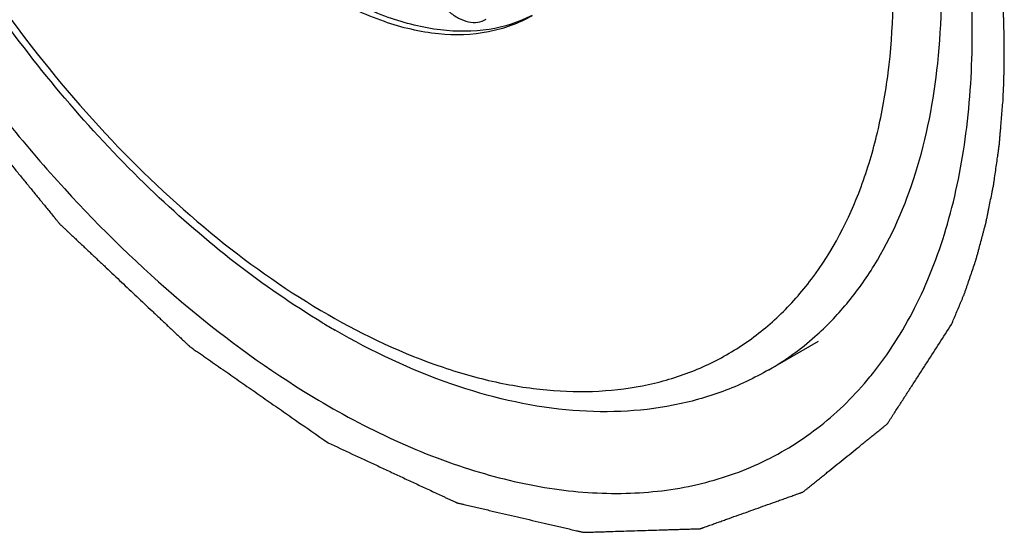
# Model space of a CAD drawing. Header units: inches. Extents: x 0 to 34, y 0 to 22.
# Tile 58 of 126: x 21.672 to 21.7855, y 10.5234 to 10.5825. Entities that reach past the tile are written whole.
import ezdxf

# ---------------------------------------------------------------- set-up
doc = ezdxf.new("R2010")
doc.units = ezdxf.units.IN
doc.header["$LTSCALE"] = 1.87
doc.header["$MEASUREMENT"] = 0
doc.layers.get('0').update_dxf_attribs({"linetype": 'CONTINUOUS'})
doc.layers.add('02___PRT_ALL_AXES', color=7, linetype='CONTINUOUS')
doc.layers.add('COSMETIC', color=7, linetype='CONTINUOUS')

msp = doc.modelspace()

# ---------------------------------------------------------------- linework, layer by layer
at = {"color": 7, "linetype": 'CONTINUOUS'}
for centre, radius, start, end in [((21.7543647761, 10.6262981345), 0.0919381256, 238.9816782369, 239.9957149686), ((21.7422279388, 10.5700969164), 0.0323136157, 300.0152062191, 311.6427433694)]:
    msp.add_arc(centre, radius, start, end, dxfattribs=at)
for points, knots in [([(21.706987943, 10.5475069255), (21.699983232, 10.5517183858), (21.6864631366, 10.5624123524), (21.669243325, 10.5824267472), (21.6551990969, 10.6057645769), (21.646915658, 10.6268254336), (21.6428956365, 10.6437617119), (21.6413089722, 10.6558987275), (21.6411451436, 10.66744013), (21.6424322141, 10.6781738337), (21.6451872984, 10.6878984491), (21.6494205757, 10.6964095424), (21.6551037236, 10.7034682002), (21.6598241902, 10.7070564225), (21.6623245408, 10.7085000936)], [0, 0, 0, 0, 0.1288745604, 0.2692510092, 0.4143588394, 0.5564089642, 0.6240653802, 0.6884358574, 0.7490226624, 0.8056053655, 0.8583060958, 0.9076335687, 0.9544751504, 1, 1, 1, 1]), ([(21.7075744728, 10.6989191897), (21.7035315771, 10.701253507), (21.6954902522, 10.705079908), (21.6831382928, 10.7080676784), (21.6732747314, 10.7078075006), (21.66623047, 10.7058579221), (21.6614379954, 10.7036156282), (21.6570992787, 10.7005874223), (21.6518878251, 10.6954631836), (21.6467294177, 10.6870531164), (21.6431389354, 10.674858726), (21.6420200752, 10.6608265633), (21.6433748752, 10.645451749), (21.6471352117, 10.62928114), (21.6531591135, 10.612907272), (21.6612212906, 10.5969384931), (21.6710199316, 10.5819727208), (21.6821895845, 10.5685689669), (21.6943088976, 10.5572309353), (21.7031160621, 10.5510571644), (21.7075744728, 10.548482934)], [0, 0, 0, 0, 0.0603481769, 0.1143459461, 0.1629169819, 0.1858888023, 0.2084349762, 0.2309807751, 0.2539513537, 0.3025184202, 0.3565156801, 0.4168770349, 0.483444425, 0.5552710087, 0.6308760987, 0.7084491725, 0.7860225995, 0.8616282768, 0.9334494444, 1, 1, 1, 1]), ([(21.7075744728, 10.548482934), (21.7117899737, 10.5460489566), (21.718269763, 10.5429902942), (21.7271585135, 10.5405163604), (21.7334447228, 10.5395871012), (21.739471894, 10.5395472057), (21.745175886, 10.5404043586), (21.7504903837, 10.5421559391), (21.7553496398, 10.5447853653), (21.7596929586, 10.5482617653), (21.7648382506, 10.5540858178), (21.7686247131, 10.5614004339), (21.7710585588, 10.5696031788), (21.7727214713, 10.5790549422), (21.7728533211, 10.5864934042), (21.7725519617, 10.5915408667)], [0, 0, 0, 0, 0.1428005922, 0.208343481, 0.2701533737, 0.3286600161, 0.3845234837, 0.4386199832, 0.4919901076, 0.5457472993, 0.6009656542, 0.7190083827, 0.7833782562, 0.8516627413, 1, 1, 1, 1]), ([(21.763699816, 10.5459488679), (21.7650103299, 10.5471113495), (21.7674933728, 10.5496926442), (21.7718232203, 10.5557791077), (21.7758560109, 10.565066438), (21.7782981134, 10.5778793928), (21.7783970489, 10.5870109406), (21.7781126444, 10.5917741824)], [0, 0, 0, 0, 0.1059612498, 0.2156419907, 0.4504627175, 0.7113726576, 1, 1, 1, 1]), ([(21.7183187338, 10.589001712), (21.7185859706, 10.5879055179), (21.7193892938, 10.5858682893), (21.7210129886, 10.583755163), (21.7225582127, 10.5826542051), (21.7236991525, 10.5822085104), (21.7248212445, 10.5821465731), (21.7255044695, 10.5823824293), (21.7258012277, 10.5825537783)], [0, 0, 0, 0, 0.3038603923, 0.5821337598, 0.7033943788, 0.8110013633, 0.9077147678, 1, 1, 1, 1]), ([(21.731092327, 10.5829772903), (21.729547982, 10.5821875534), (21.7260450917, 10.5810887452), (21.7203115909, 10.581095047), (21.7142241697, 10.5826405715), (21.7102624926, 10.5845400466), (21.7082704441, 10.5856902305)], [0, 0, 0, 0, 0.2177712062, 0.4517444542, 0.7112058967, 1, 1, 1, 1]), ([(21.7310992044, 10.5829576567), (21.7295472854, 10.5820617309), (21.7259813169, 10.580766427), (21.7200590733, 10.5806184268), (21.7137460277, 10.5821407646), (21.7096397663, 10.5840959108), (21.7075744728, 10.5852883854)], [0, 0, 0, 0, 0.2177669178, 0.4509475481, 0.7101850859, 1, 1, 1, 1]), ([(21.7583921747, 10.5421167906), (21.7566996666, 10.5411395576), (21.7531176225, 10.5394591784), (21.7473458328, 10.5378528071), (21.7412444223, 10.5371570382), (21.7325942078, 10.5374365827), (21.7212497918, 10.5401341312), (21.712672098, 10.5442082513), (21.7083897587, 10.5466808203)], [0, 0, 0, 0, 0.111628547, 0.2247237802, 0.3407660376, 0.4610014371, 0.717560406, 1, 1, 1, 1])]:
    msp.add_open_spline(points, degree=3, knots=knots, dxfattribs=at)
at = {"layer": '02___PRT_ALL_AXES', "color": 7, "linetype": 'CONTINUOUS'}
msp.add_line((21.7583921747, 10.5421167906), (21.7641152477, 10.5454212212), dxfattribs=at)
msp.add_arc((21.7391275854, 10.5666454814), 0.0399774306, 320.633594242, 321.9380570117, dxfattribs=at)
for points, knots in [([(21.7818206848, 10.5808322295), (21.7818206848, 10.5866987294), (21.7807417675, 10.5989130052), (21.7764614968, 10.6173395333), (21.7695928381, 10.6360052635), (21.7604039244, 10.6542038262), (21.7492356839, 10.6712611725), (21.7365052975, 10.6865390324), (21.7226905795, 10.6994625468), (21.7126501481, 10.7064988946), (21.7075672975, 10.7094331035)], [0, 0, 0, 0, 0.1141005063, 0.2373491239, 0.3669734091, 0.5000005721, 0.633028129, 0.7626784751, 0.8858512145, 1, 1, 1, 1]), ([(21.6333282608, 10.6665698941), (21.6333282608, 10.6608508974), (21.6343537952, 10.6489513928), (21.6384331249, 10.6309845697), (21.6449901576, 10.6127567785), (21.6537808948, 10.5949267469), (21.6644921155, 10.5781224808), (21.6767436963, 10.5629445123), (21.69009804, 10.5499397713), (21.6998239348, 10.5427246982), (21.7047660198, 10.5396558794)], [0, 0, 0, 0, 0.1136435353, 0.2362519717, 0.3651943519, 0.4976755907, 0.6304820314, 0.7603904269, 0.8844015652, 1, 1, 1, 1]), ([(21.7706036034, 10.5419988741), (21.7724796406, 10.5443945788), (21.7758176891, 10.5498242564), (21.779307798, 10.5591121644), (21.7813888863, 10.5696082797), (21.7818206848, 10.5770022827), (21.7818206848, 10.5808322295)], [0, 0, 0, 0, 0.2220459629, 0.4612097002, 0.7205169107, 1, 1, 1, 1]), ([(21.7047660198, 10.5396558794), (21.7107514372, 10.5359391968), (21.720037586, 10.5313645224), (21.7328550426, 10.5282423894), (21.7417434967, 10.5275872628), (21.750094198, 10.5285755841), (21.757753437, 10.5312076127), (21.764545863, 10.5354551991), (21.7683372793, 10.5392203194), (21.770034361, 10.5412887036)], [0, 0, 0, 0, 0.2953455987, 0.4278994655, 0.551149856, 0.6669396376, 0.7780261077, 0.8878435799, 1, 1, 1, 1])]:
    msp.add_open_spline(points, degree=3, knots=knots, dxfattribs=at)
at = {"layer": 'COSMETIC', "color": 7, "linetype": 'CONTINUOUS'}
for points, knots in [([(21.7010518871, 10.7171560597), (21.6998420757, 10.7175931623), (21.6980273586, 10.7182488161), (21.6956077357, 10.7191230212), (21.6937930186, 10.7197786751), (21.6919783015, 10.7204343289), (21.6904660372, 10.7209807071), (21.6892562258, 10.7214178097), (21.6885000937, 10.7216909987), (21.6878951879, 10.7219095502), (21.6874415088, 10.722073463), (21.6869878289, 10.7222373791), (21.6866097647, 10.7223739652), (21.686307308, 10.7224832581), (21.6860804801, 10.7225651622), (21.6858914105, 10.7226336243), (21.6857402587, 10.7226879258), (21.6856550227, 10.7227194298), (21.6855985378, 10.7227389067), (21.6855696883, 10.7227513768), (21.6855431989, 10.7227532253), (21.6855075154, 10.7227573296), (21.6854630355, 10.7227618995), (21.6853561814, 10.7227733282), (21.6851247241, 10.7227978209), (21.6847685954, 10.722835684), (21.6843412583, 10.7228810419), (21.6837714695, 10.7229415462), (21.6830592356, 10.7230171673), (21.6822045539, 10.7231079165), (21.6813498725, 10.7231986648), (21.6804951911, 10.7232894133), (21.6793556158, 10.7234104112), (21.6779311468, 10.7235616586), (21.6765066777, 10.723712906), (21.6753671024, 10.7238339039), (21.674512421, 10.7239246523), (21.6738001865, 10.724000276), (21.6732303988, 10.724060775), (21.6728030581, 10.7241061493), (21.6723757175, 10.724151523), (21.6720195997, 10.7241893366), (21.671734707, 10.7242195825), (21.6715210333, 10.7242422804), (21.671342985, 10.7242611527), (21.6712005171, 10.724276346), (21.6711115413, 10.7242856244), (21.6710491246, 10.724292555), (21.6710136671, 10.7242958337), (21.6709774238, 10.724301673), (21.6709377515, 10.7242906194), (21.670872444, 10.7242789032), (21.6707914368, 10.724262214), (21.6706614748, 10.7242366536), (21.6704991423, 10.7242043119), (21.6702393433, 10.7241527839), (21.6699146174, 10.7240882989), (21.6693950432, 10.7239851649), (21.6687455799, 10.723856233), (21.667966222, 10.7237015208), (21.6671868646, 10.723546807), (21.6661477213, 10.7233405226), (21.6648487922, 10.7230826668), (21.6632900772, 10.7227732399), (21.661991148, 10.7225153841), (21.6609520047, 10.7223090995), (21.6603025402, 10.7221801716), (21.6597829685, 10.7220770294), (21.6593932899, 10.7219996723), (21.6590036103, 10.7219223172), (21.6586788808, 10.7218578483), (21.6584190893, 10.7218062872), (21.6582242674, 10.7217675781), (21.6580293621, 10.7217290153), (21.6578672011, 10.7216964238), (21.6577613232, 10.7216760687), (21.6577129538, 10.7216658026), (21.6576794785, 10.7216611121), (21.6576466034, 10.7216395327), (21.6576059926, 10.7216156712), (21.6575522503, 10.7215831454), (21.6574849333, 10.7215427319), (21.6574042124, 10.7214941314), (21.6572965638, 10.7214293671), (21.6571081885, 10.7213160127), (21.6568390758, 10.7211540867), (21.6564084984, 10.7208950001), (21.6558702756, 10.7205711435), (21.6552244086, 10.7201825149), (21.6545785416, 10.7197938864), (21.6539326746, 10.719405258), (21.6530715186, 10.7188870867), (21.6519950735, 10.7182393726), (21.6509186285, 10.7175916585), (21.6500574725, 10.7170734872), (21.6494116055, 10.7166848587), (21.6487657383, 10.7162962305), (21.6482275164, 10.7159723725), (21.6477969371, 10.7157132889), (21.6474740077, 10.7155189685), (21.6472048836, 10.7153570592), (21.6470165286, 10.7152436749), (21.6469088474, 10.7151789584), (21.6468282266, 10.7151302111), (21.6467605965, 10.7150902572), (21.6467074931, 10.7150567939), (21.6466649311, 10.7150357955), (21.6466328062, 10.7149991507), (21.6465914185, 10.7149481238), (21.6465183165, 10.7148598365), (21.6464142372, 10.7147331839), (21.6462891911, 10.714581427), (21.6461641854, 10.7144296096), (21.645997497, 10.7142272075), (21.6457057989, 10.713872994), (21.6452890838, 10.7133669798), (21.6447890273, 10.7127597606), (21.6442889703, 10.712152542), (21.6436222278, 10.711342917), (21.6427887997, 10.7103308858), (21.6417886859, 10.7091164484), (21.6409552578, 10.7081044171), (21.6402885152, 10.7072947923), (21.6397884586, 10.7066875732), (21.6393717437, 10.7061815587), (21.6390383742, 10.7057767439), (21.6387883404, 10.7054731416), (21.6385800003, 10.7052201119), (21.6384132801, 10.7050177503), (21.6383091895, 10.7048911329), (21.6382256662, 10.7047901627), (21.6381740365, 10.7047263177), (21.6381367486, 10.7046831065), (21.6381172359, 10.7046560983), (21.6381044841, 10.7046203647), (21.6380862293, 10.7045786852), (21.6380583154, 10.7045103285), (21.6380229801, 10.7044254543), (21.6379666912, 10.704289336), (21.637896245, 10.7041192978), (21.637811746, 10.703915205), (21.637699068, 10.7036430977), (21.6375018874, 10.7031669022), (21.6372201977, 10.702486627), (21.6368821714, 10.701670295), (21.6365441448, 10.7008539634), (21.6362061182, 10.7000376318), (21.6357554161, 10.6989491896), (21.6351920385, 10.6975886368), (21.6346286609, 10.6962280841), (21.6341779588, 10.6951396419), (21.6338399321, 10.6943233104), (21.6335019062, 10.6935069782), (21.6332202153, 10.6928267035), (21.6329948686, 10.692282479), (21.6328258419, 10.6918743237), (21.6326568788, 10.6914661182), (21.6325299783, 10.6911601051), (21.6324456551, 10.690955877), (21.632410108, 10.6908711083), (21.6323826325, 10.690802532), (21.6323516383, 10.6907367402), (21.632338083, 10.6906345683), (21.6323185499, 10.6905145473), (21.6322936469, 10.6903536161), (21.6322621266, 10.690152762), (21.6322244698, 10.6899116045), (21.6321742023, 10.6895901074), (21.6320862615, 10.689027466), (21.6319606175, 10.6882237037), (21.631759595, 10.6869376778), (21.6315083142, 10.6853301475), (21.6312067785, 10.6834011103), (21.6309052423, 10.6814720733), (21.6306037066, 10.6795430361), (21.6303524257, 10.6779355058), (21.6301765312, 10.6768102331), (21.6300760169, 10.6761672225), (21.6300006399, 10.675684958), (21.6299377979, 10.6752830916), (21.6298875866, 10.6749615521), (21.6298497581, 10.6747205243), (21.6298187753, 10.6745192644), (21.6297960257, 10.6743791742), (21.6297861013, 10.6743080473), (21.6297780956, 10.6742691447), (21.6297820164, 10.6742213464), (21.6297828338, 10.6741646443), (21.6297864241, 10.6740722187), (21.6297901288, 10.6739572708), (21.6297949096, 10.6738190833), (21.6298011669, 10.6736349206), (21.6298090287, 10.6734046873), (21.6298215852, 10.6730363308), (21.6298372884, 10.6725758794), (21.629856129, 10.6720233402), (21.629881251, 10.6712866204), (21.629912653, 10.670365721), (21.6299503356, 10.6692606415), (21.6299880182, 10.6681555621), (21.6300382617, 10.6666821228), (21.630101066, 10.6648403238), (21.6301638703, 10.6629985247), (21.6302141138, 10.6615250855), (21.6302517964, 10.660420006), (21.6302894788, 10.6593149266), (21.6303208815, 10.6583940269), (21.6303460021, 10.6576573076), (21.6303648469, 10.6571047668), (21.6303805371, 10.6566443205), (21.6303931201, 10.6562759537), (21.630402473, 10.6559997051), (21.6304105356, 10.6557694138), (21.6304156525, 10.6556083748), (21.6304193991, 10.6555160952), (21.630420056, 10.6554247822), (21.6304430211, 10.6553037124), (21.6304803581, 10.6551098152), (21.630526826, 10.6548675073), (21.6305826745, 10.6545767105), (21.6306571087, 10.6541889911), (21.630750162, 10.6537043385), (21.6308618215, 10.6531227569), (21.6310107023, 10.6523473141), (21.631271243, 10.6509902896), (21.6316434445, 10.649051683), (21.632090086, 10.6467253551), (21.6325367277, 10.6443990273), (21.632983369, 10.6420726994), (21.6333555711, 10.6401340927), (21.6336533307, 10.6385832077), (21.6338394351, 10.6376139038), (21.6339696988, 10.6369353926), (21.6340441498, 10.6365476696), (21.6340999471, 10.6362568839), (21.6341465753, 10.6360145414), (21.6341835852, 10.6358207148), (21.6342121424, 10.6356752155), (21.6342333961, 10.6355543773), (21.6342692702, 10.6354546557), (21.6343182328, 10.6353058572), (21.6344271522, 10.6349830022), (21.6345928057, 10.6344866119), (21.6347924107, 10.6338908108), (21.6349917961, 10.6332950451), (21.63525772, 10.6325006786), (21.6355900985, 10.6315077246), (21.6359889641, 10.6303161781), (21.6363878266, 10.629124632), (21.6369196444, 10.6275359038), (21.6375844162, 10.6255499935), (21.6382491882, 10.6235640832), (21.6387810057, 10.621975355), (21.6391798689, 10.6207838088), (21.6395787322, 10.6195922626), (21.6399775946, 10.6184007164), (21.6403099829, 10.6174077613), (21.640542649, 10.6167126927), (21.6406756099, 10.6163155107), (21.6407753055, 10.6160176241), (21.6408750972, 10.6157197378), (21.6409496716, 10.6154963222), (21.6409998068, 10.6153473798), (21.6410241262, 10.6152729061), (21.6410513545, 10.6151984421), (21.6411014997, 10.6150992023), (21.6411594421, 10.6149751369), (21.6412547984, 10.6147766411), (21.6413730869, 10.6145285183), (21.6415628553, 10.6141315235), (21.641799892, 10.6136352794), (21.6420844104, 10.6130397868), (21.6424637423, 10.6122457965), (21.6429379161, 10.6112533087), (21.6435069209, 10.6100623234), (21.6442655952, 10.6084743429), (21.6452139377, 10.6064893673), (21.6463519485, 10.6041073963), (21.6474899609, 10.6017254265), (21.6484382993, 10.5997404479), (21.649196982, 10.5981524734), (21.6496711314, 10.5971599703), (21.6500505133, 10.5963660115), (21.6502874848, 10.5958696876), (21.6504773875, 10.5954728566), (21.6505953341, 10.5952243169), (21.6506913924, 10.5950266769), (21.6507475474, 10.5949004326), (21.6508077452, 10.5948101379), (21.6508652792, 10.5947179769), (21.6509672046, 10.5945575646), (21.6511121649, 10.5943279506), (21.6513444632, 10.5939608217), (21.6516347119, 10.5935018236), (21.6519830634, 10.5929510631), (21.6524475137, 10.5922167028), (21.6530280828, 10.5912987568), (21.653724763, 10.5901972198), (21.654421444, 10.5890956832), (21.6553503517, 10.5876269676), (21.6565114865, 10.5857910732), (21.6579048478, 10.5835879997), (21.6590659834, 10.5817521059), (21.6599948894, 10.580283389), (21.6606915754, 10.5791818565), (21.6612721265, 10.5782638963), (21.6617366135, 10.5775295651), (21.6620268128, 10.5770705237), (21.6622592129, 10.576703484), (21.6624039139, 10.5764736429), (21.6625209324, 10.5762907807), (21.6626333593, 10.5761042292), (21.6628067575, 10.5758974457), (21.663010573, 10.5756458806), (21.6632838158, 10.575311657), (21.6636248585, 10.5748934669), (21.6640343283, 10.5743918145), (21.6645802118, 10.5737228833), (21.6652625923, 10.5728867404), (21.6660814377, 10.5718833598), (21.6671732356, 10.5705455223), (21.6685379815, 10.5688732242), (21.6701756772, 10.566866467), (21.6715404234, 10.5651941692), (21.6726322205, 10.563856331), (21.6734510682, 10.5628529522), (21.6742699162, 10.5618495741), (21.6749522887, 10.5610134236), (21.6754981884, 10.5603445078), (21.675839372, 10.5599264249), (21.6761123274, 10.5595919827), (21.6762829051, 10.5593829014), (21.6764194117, 10.5592157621), (21.676504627, 10.559111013), (21.6765730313, 10.5590278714), (21.6766236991, 10.5589637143), (21.6766798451, 10.5589150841), (21.6767527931, 10.5588448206), (21.6768446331, 10.5587588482), (21.6769912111, 10.5586202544), (21.6771745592, 10.5584473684), (21.6773945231, 10.5582397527), (21.6776878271, 10.557962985), (21.6780544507, 10.5576170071), (21.678641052, 10.5570634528), (21.6793743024, 10.5563715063), (21.6802542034, 10.5555411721), (21.6811341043, 10.5547108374), (21.6823073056, 10.5536037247), (21.6837738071, 10.5522198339), (21.6855336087, 10.5505591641), (21.6870001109, 10.5491752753), (21.6881733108, 10.5480681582), (21.6890532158, 10.547237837), (21.6897864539, 10.5465458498), (21.6903730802, 10.5459923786), (21.6908129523, 10.5455769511), (21.6911798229, 10.5452317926), (21.6914360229, 10.5449881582), (21.6915649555, 10.5448691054), (21.691637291, 10.5447966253), (21.6917164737, 10.5447468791), (21.6918131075, 10.5446769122), (21.6919690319, 10.5445693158), (21.6921634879, 10.5444333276), (21.6923970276, 10.5442707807), (21.6927083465, 10.5440538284), (21.6930975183, 10.5437827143), (21.6937201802, 10.5433488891), (21.6944985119, 10.5428066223), (21.6954325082, 10.5421558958), (21.6966778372, 10.5412882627), (21.6982344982, 10.5402037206), (21.7001024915, 10.5389022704), (21.7019704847, 10.53760082), (21.7044611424, 10.535865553), (21.7063291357, 10.5345641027), (21.7075744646, 10.5336964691)], [0, 0, 0, 0, 0.015625, 0.0234375, 0.03125, 0.0390625, 0.046875, 0.05078125, 0.0546875, 0.056640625, 0.05859375, 0.060546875, 0.0625, 0.0634765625, 0.064453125, 0.0654296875, 0.0659179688, 0.06640625, 0.0665283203, 0.0666503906, 0.0667724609, 0.0668945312, 0.0671386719, 0.0673828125, 0.068359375, 0.0703125, 0.072265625, 0.07421875, 0.078125, 0.08203125, 0.0859375, 0.08984375, 0.09375, 0.1015625, 0.109375, 0.11328125, 0.1171875, 0.12109375, 0.123046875, 0.125, 0.126953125, 0.12890625, 0.1298828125, 0.130859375, 0.1318359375, 0.1323242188, 0.1328125, 0.1330566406, 0.1331787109, 0.1333007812, 0.1335449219, 0.1337890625, 0.1342773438, 0.134765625, 0.1357421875, 0.13671875, 0.138671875, 0.140625, 0.14453125, 0.1484375, 0.15234375, 0.15625, 0.1640625, 0.171875, 0.1796875, 0.18359375, 0.1875, 0.189453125, 0.19140625, 0.193359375, 0.1953125, 0.1962890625, 0.197265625, 0.1982421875, 0.19921875, 0.1997070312, 0.1998291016, 0.1999511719, 0.2001953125, 0.2004394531, 0.2006835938, 0.201171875, 0.2016601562, 0.2021484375, 0.203125, 0.205078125, 0.20703125, 0.2109375, 0.21484375, 0.21875, 0.22265625, 0.2265625, 0.234375, 0.2421875, 0.24609375, 0.25, 0.25390625, 0.2578125, 0.259765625, 0.26171875, 0.263671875, 0.2646484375, 0.2651367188, 0.265625, 0.2661132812, 0.2663574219, 0.2666015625, 0.2668457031, 0.2670898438, 0.267578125, 0.2685546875, 0.26953125, 0.2705078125, 0.271484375, 0.2734375, 0.27734375, 0.28125, 0.28515625, 0.2890625, 0.296875, 0.3046875, 0.3125, 0.31640625, 0.3203125, 0.32421875, 0.326171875, 0.328125, 0.330078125, 0.3310546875, 0.33203125, 0.3325195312, 0.3330078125, 0.3332519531, 0.3333740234, 0.3334960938, 0.3337402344, 0.333984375, 0.3344726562, 0.3349609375, 0.3359375, 0.3369140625, 0.337890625, 0.33984375, 0.34375, 0.34765625, 0.3515625, 0.35546875, 0.359375, 0.3671875, 0.375, 0.37890625, 0.3828125, 0.38671875, 0.390625, 0.392578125, 0.39453125, 0.396484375, 0.3984375, 0.3989257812, 0.3994140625, 0.3996582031, 0.3999023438, 0.400390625, 0.4008789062, 0.4013671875, 0.40234375, 0.4033203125, 0.404296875, 0.40625, 0.41015625, 0.4140625, 0.421875, 0.4296875, 0.4375, 0.4453125, 0.453125, 0.45703125, 0.458984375, 0.4609375, 0.462890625, 0.4638671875, 0.46484375, 0.4658203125, 0.4663085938, 0.4665527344, 0.4666748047, 0.466796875, 0.4670410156, 0.4672851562, 0.4677734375, 0.4682617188, 0.46875, 0.4697265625, 0.470703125, 0.47265625, 0.474609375, 0.4765625, 0.48046875, 0.484375, 0.48828125, 0.4921875, 0.5, 0.5078125, 0.51171875, 0.515625, 0.51953125, 0.5234375, 0.525390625, 0.52734375, 0.529296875, 0.5302734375, 0.53125, 0.5322265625, 0.5327148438, 0.5329589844, 0.533203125, 0.5336914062, 0.5341796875, 0.53515625, 0.5361328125, 0.537109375, 0.5390625, 0.541015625, 0.54296875, 0.546875, 0.5546875, 0.5625, 0.5703125, 0.578125, 0.5859375, 0.58984375, 0.59375, 0.595703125, 0.5966796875, 0.59765625, 0.5986328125, 0.5991210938, 0.599609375, 0.6000976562, 0.6003417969, 0.6005859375, 0.6015625, 0.603515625, 0.60546875, 0.607421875, 0.609375, 0.61328125, 0.6171875, 0.62109375, 0.625, 0.6328125, 0.640625, 0.64453125, 0.6484375, 0.65234375, 0.65625, 0.66015625, 0.662109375, 0.6630859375, 0.6640625, 0.6650390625, 0.666015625, 0.6662597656, 0.6665039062, 0.6667480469, 0.6669921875, 0.6674804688, 0.66796875, 0.6689453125, 0.669921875, 0.671875, 0.673828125, 0.67578125, 0.6796875, 0.68359375, 0.6875, 0.6953125, 0.703125, 0.7109375, 0.71875, 0.72265625, 0.7265625, 0.728515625, 0.73046875, 0.7314453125, 0.732421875, 0.7329101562, 0.7333984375, 0.7336425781, 0.7338867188, 0.734375, 0.7353515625, 0.736328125, 0.73828125, 0.740234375, 0.7421875, 0.74609375, 0.75, 0.75390625, 0.7578125, 0.765625, 0.7734375, 0.78125, 0.78515625, 0.7890625, 0.79296875, 0.794921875, 0.796875, 0.7978515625, 0.798828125, 0.7993164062, 0.7998046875, 0.80078125, 0.8017578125, 0.802734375, 0.8046875, 0.806640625, 0.80859375, 0.8125, 0.81640625, 0.8203125, 0.828125, 0.8359375, 0.84375, 0.84765625, 0.8515625, 0.85546875, 0.859375, 0.861328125, 0.86328125, 0.8642578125, 0.865234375, 0.8657226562, 0.8662109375, 0.8664550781, 0.8666992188, 0.8669433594, 0.8671875, 0.8676757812, 0.8681640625, 0.869140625, 0.8701171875, 0.87109375, 0.873046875, 0.875, 0.87890625, 0.8828125, 0.88671875, 0.890625, 0.8984375, 0.90625, 0.9140625, 0.91796875, 0.921875, 0.92578125, 0.927734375, 0.9296875, 0.931640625, 0.9326171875, 0.9331054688, 0.9333496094, 0.93359375, 0.9340820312, 0.9345703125, 0.935546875, 0.9365234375, 0.9375, 0.939453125, 0.94140625, 0.9453125, 0.94921875, 0.953125, 0.9609375, 0.96875, 0.9765625, 0.984375, 1, 1, 1, 1]), ([(21.7853694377, 10.5731317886), (21.7853814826, 10.5733993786), (21.7853995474, 10.5738007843), (21.7854236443, 10.5743359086), (21.7854386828, 10.574670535), (21.7854507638, 10.5749378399), (21.7854582, 10.5751058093), (21.7854636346, 10.5752215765), (21.7854663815, 10.5752905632), (21.785467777, 10.5753702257), (21.7854699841, 10.5754661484), (21.7854732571, 10.5756216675), (21.7854774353, 10.5758153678), (21.7854840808, 10.5761256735), (21.7854923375, 10.576513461), (21.7855025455, 10.5769786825), (21.785510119, 10.5773669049), (21.7855182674, 10.5776762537), (21.785518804, 10.5779900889), (21.7855162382, 10.578541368), (21.7855145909, 10.5791706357), (21.7855132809, 10.5797211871), (21.7855116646, 10.5800362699), (21.785513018, 10.5802711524), (21.7855045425, 10.5805115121), (21.7854966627, 10.5808300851), (21.7854813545, 10.5813884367), (21.78546401, 10.5820264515), (21.7854499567, 10.5825841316), (21.7854399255, 10.5829038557), (21.7854222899, 10.5832275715), (21.7854028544, 10.5836308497), (21.7853784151, 10.5841153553), (21.7853582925, 10.5845190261), (21.7853421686, 10.5848418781), (21.7853320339, 10.5850439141), (21.7853240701, 10.5852049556), (21.7853187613, 10.5853069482), (21.7853152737, 10.585385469), (21.7853090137, 10.5854752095), (21.785296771, 10.5856374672), (21.7852799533, 10.5858665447), (21.7852526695, 10.5862345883), (21.7852186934, 10.5866941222), (21.7851642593, 10.5874296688), (21.7851234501, 10.5879812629), (21.7850962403, 10.588349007)], [0, 0, 0, 0, 0.0625, 0.09375, 0.125, 0.140625, 0.15625, 0.1640625, 0.16796875, 0.171875, 0.1796875, 0.1875, 0.203125, 0.21875, 0.25, 0.28125, 0.3125, 0.328125, 0.34375, 0.375, 0.4375, 0.46875, 0.484375, 0.5, 0.515625, 0.53125, 0.5625, 0.625, 0.65625, 0.671875, 0.6875, 0.71875, 0.75, 0.78125, 0.796875, 0.8125, 0.8203125, 0.828125, 0.83203125, 0.8359375, 0.84375, 0.859375, 0.875, 0.90625, 0.9375, 1, 1, 1, 1]), ([(21.7794325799, 10.547332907), (21.7796178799, 10.5477746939), (21.7798958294, 10.548437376), (21.7802201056, 10.5492104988), (21.7804054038, 10.5496522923), (21.7805443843, 10.5499836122), (21.7806833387, 10.5503150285), (21.7807876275, 10.5505633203), (21.78085704, 10.5507292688), (21.7808919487, 10.550811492), (21.78092607, 10.550896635), (21.7809678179, 10.5510240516), (21.7810212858, 10.5511785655), (21.7811061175, 10.5514284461), (21.781212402, 10.5517398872), (21.7813823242, 10.5522386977), (21.7815947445, 10.5528620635), (21.7818497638, 10.5536100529), (21.7820406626, 10.5541713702), (21.7821685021, 10.5545450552), (21.7822209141, 10.5547015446), (21.782264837, 10.5548248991), (21.7823014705, 10.5549549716), (21.7823621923, 10.5551857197), (21.7824507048, 10.5555137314), (21.7825913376, 10.55603946), (21.7827674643, 10.556696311), (21.7829434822, 10.5573532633), (21.783084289, 10.5578788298), (21.7831899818, 10.5582729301), (21.7832777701, 10.5586015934), (21.7833397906, 10.558831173), (21.7833743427, 10.5589631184), (21.7834027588, 10.5590599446), (21.7834216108, 10.5591649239), (21.7834500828, 10.5593020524), (21.7834983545, 10.5595433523), (21.7835681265, 10.5598873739), (21.783651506, 10.5603004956), (21.7837627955, 10.5608512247), (21.7839018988, 10.5615396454), (21.7840408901, 10.5622281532), (21.7841523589, 10.562778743), (21.7842213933, 10.5631233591), (21.7842709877, 10.5633635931), (21.7842973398, 10.5635024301), (21.7843162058, 10.5636471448), (21.784342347, 10.5638260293), (21.78440298, 10.5642570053), (21.7844948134, 10.5649027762), (21.7846167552, 10.5657641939), (21.7847184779, 10.5664819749), (21.7847998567, 10.5670561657), (21.7848506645, 10.5674151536), (21.78489144, 10.5677020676), (21.7849166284, 10.5678820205), (21.7849348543, 10.5680067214), (21.7849443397, 10.56807996), (21.7849503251, 10.56816066), (21.7849590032, 10.5682589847), (21.7849788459, 10.5684970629), (21.7850090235, 10.5688532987), (21.785049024, 10.5693287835), (21.7850890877, 10.5698041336), (21.7851424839, 10.5704379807), (21.7852359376, 10.5715471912), (21.7853160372, 10.5724979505), (21.7853694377, 10.5731317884)], [0, 0, 0, 0, 0.0625, 0.09375, 0.109375, 0.125, 0.140625, 0.15625, 0.16015625, 0.1640625, 0.16796875, 0.171875, 0.1796875, 0.1875, 0.203125, 0.21875, 0.25, 0.28125, 0.3125, 0.3203125, 0.328125, 0.33203125, 0.3359375, 0.34375, 0.359375, 0.375, 0.40625, 0.4375, 0.453125, 0.46875, 0.484375, 0.4921875, 0.49609375, 0.5, 0.50390625, 0.5078125, 0.515625, 0.53125, 0.546875, 0.5625, 0.59375, 0.625, 0.640625, 0.65625, 0.6640625, 0.66796875, 0.671875, 0.6796875, 0.6875, 0.71875, 0.75, 0.78125, 0.796875, 0.8125, 0.8203125, 0.828125, 0.83203125, 0.833984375, 0.8359375, 0.83984375, 0.84375, 0.859375, 0.875, 0.890625, 0.90625, 0.9375, 1, 1, 1, 1]), ([(21.7075744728, 10.5336964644), (21.7085040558, 10.5332630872), (21.7103632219, 10.5323963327), (21.7126871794, 10.5313128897), (21.7145463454, 10.5304461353), (21.7159407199, 10.5297960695), (21.7173350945, 10.5291460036), (21.7184970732, 10.5286042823), (21.7194266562, 10.5281709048), (21.7201238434, 10.5278458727), (21.720704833, 10.5275750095), (21.7211696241, 10.5273583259), (21.721518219, 10.5271957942), (21.7218087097, 10.5270604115), (21.7220411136, 10.5269519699), (21.7221863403, 10.5268845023), (21.7223025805, 10.5268298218), (21.7223750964, 10.5267972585), (21.7224334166, 10.5267675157), (21.7224763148, 10.5267553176), (21.7225189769, 10.5267459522), (21.7226044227, 10.5267257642), (21.7227325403, 10.5266960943), (21.7229033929, 10.5266561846), (21.7230742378, 10.5266163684), (21.7233020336, 10.5265632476), (21.7237006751, 10.5264703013), (21.7242701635, 10.526337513), (21.7249535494, 10.5261781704), (21.7256369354, 10.5260188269), (21.7263203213, 10.5258594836), (21.7272315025, 10.5256470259), (21.7283704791, 10.5253814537), (21.7297372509, 10.5250627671), (21.7311040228, 10.5247440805), (21.7322429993, 10.5244785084), (21.7331541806, 10.5242660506), (21.7338375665, 10.5241067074), (21.7345209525, 10.5239473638), (21.7352043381, 10.5237880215), (21.7357738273, 10.5236552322), (21.7361724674, 10.5235622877), (21.7364002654, 10.523509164), (21.7365711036, 10.5234693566), (21.7367419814, 10.5234294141), (21.7368700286, 10.5233998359), (21.7369555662, 10.5233795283), (21.7369909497, 10.5233719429), (21.7370198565, 10.5233638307), (21.7370465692, 10.523363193), (21.7370922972, 10.5233655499), (21.7371581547, 10.5233671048), (21.7372632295, 10.5233706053), (21.7373946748, 10.5233746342), (21.7376049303, 10.5233812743), (21.7378677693, 10.5233895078), (21.7381831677, 10.5233994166), (21.7386037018, 10.5234126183), (21.7391293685, 10.5234291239), (21.7397601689, 10.5234489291), (21.740601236, 10.5234753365), (21.7416525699, 10.5235083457), (21.7429141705, 10.5235479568), (21.7441757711, 10.5235875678), (21.7454373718, 10.5236271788), (21.7464887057, 10.523660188), (21.7473297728, 10.5236865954), (21.7479605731, 10.5237064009), (21.74848624, 10.5237229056), (21.7489067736, 10.5237361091), (21.7492221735, 10.5237460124), (21.7495375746, 10.5237559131), (21.7498004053, 10.5237641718), (21.7500106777, 10.5237707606), (21.7501420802, 10.5237749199), (21.7502472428, 10.5237781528), (21.7503260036, 10.5237808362), (21.750391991, 10.5237822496), (21.7504439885, 10.5237852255), (21.7504851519, 10.5237824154), (21.7505180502, 10.5237988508), (21.7505648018, 10.523814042), (21.7506222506, 10.5238353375), (21.7506916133, 10.5238599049), (21.7507839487, 10.5238930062), (21.7508994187, 10.5239342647), (21.7510841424, 10.5240003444), (21.7513150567, 10.5240829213), (21.7515921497, 10.5241820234), (21.7518692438, 10.5242811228), (21.7522387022, 10.5244132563), (21.7527005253, 10.5245784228), (21.753254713, 10.5247766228), (21.75399363, 10.5250408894), (21.7549172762, 10.5253712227), (21.7560256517, 10.5257676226), (21.7571340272, 10.5261640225), (21.7582424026, 10.5265604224), (21.7591660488, 10.5268907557), (21.7599049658, 10.5271550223), (21.7604591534, 10.5273532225), (21.760920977, 10.5275183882), (21.7612904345, 10.5276505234), (21.7615675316, 10.5277496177), (21.7617984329, 10.5278322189), (21.761983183, 10.5278982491), (21.7620985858, 10.5279396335), (21.7621910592, 10.5279724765), (21.76224851, 10.5279936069), (21.7622894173, 10.5280071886), (21.7623117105, 10.528016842), (21.7623299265, 10.5280336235), (21.7623540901, 10.5280521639), (21.7624109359, 10.5280986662), (21.7624966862, 10.5281675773), (21.7626107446, 10.5282599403), (21.7627248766, 10.5283521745), (21.762877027, 10.5284751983), (21.7631433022, 10.5286904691), (21.763523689, 10.5289980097), (21.7639801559, 10.5293670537), (21.764436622, 10.529736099), (21.7648930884, 10.5301051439), (21.7655017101, 10.530597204), (21.7662624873, 10.531212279), (21.7671754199, 10.5319503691), (21.7680883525, 10.5326884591), (21.7688491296, 10.5333035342), (21.7694577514, 10.5337955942), (21.7699142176, 10.5341646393), (21.7703706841, 10.534533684), (21.7708271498, 10.53490273), (21.7712075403, 10.5352102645), (21.7714738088, 10.5354255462), (21.7716259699, 10.5355485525), (21.771740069, 10.5356408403), (21.7718542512, 10.5357330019), (21.771939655, 10.535802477), (21.7719969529, 10.5358482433), (21.7720202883, 10.5358681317), (21.7720402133, 10.5358821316), (21.7720555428, 10.5359031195), (21.7720802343, 10.535943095), (21.7721166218, 10.5359985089), (21.7721742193, 10.5360881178), (21.7722464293, 10.5361998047), (21.7723618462, 10.5363786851), (21.7725061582, 10.5366022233), (21.7726793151, 10.5368704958), (21.7729101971, 10.5372281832), (21.7731987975, 10.5376752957), (21.7735451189, 10.5382118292), (21.7740068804, 10.5389272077), (21.7745840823, 10.5398214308), (21.7752767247, 10.5408944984), (21.775969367, 10.5419675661), (21.7768928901, 10.543398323), (21.778047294, 10.5451867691), (21.7789708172, 10.546617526), (21.7794325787, 10.5473329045)], [0, 0, 0, 0, 0.03125, 0.0625, 0.078125, 0.09375, 0.109375, 0.125, 0.1328125, 0.140625, 0.1484375, 0.15234375, 0.15625, 0.16015625, 0.162109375, 0.1640625, 0.1650390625, 0.166015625, 0.1665039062, 0.1669921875, 0.1674804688, 0.16796875, 0.169921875, 0.171875, 0.173828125, 0.17578125, 0.1796875, 0.1875, 0.1953125, 0.203125, 0.2109375, 0.21875, 0.234375, 0.25, 0.265625, 0.28125, 0.2890625, 0.296875, 0.3046875, 0.3125, 0.3203125, 0.32421875, 0.326171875, 0.328125, 0.330078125, 0.33203125, 0.3325195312, 0.3330078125, 0.3332519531, 0.3334960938, 0.333984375, 0.3349609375, 0.3359375, 0.337890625, 0.33984375, 0.34375, 0.34765625, 0.3515625, 0.359375, 0.3671875, 0.375, 0.390625, 0.40625, 0.421875, 0.4375, 0.453125, 0.4609375, 0.46875, 0.4765625, 0.48046875, 0.484375, 0.48828125, 0.4921875, 0.494140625, 0.49609375, 0.4970703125, 0.498046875, 0.4990234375, 0.4995117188, 0.5, 0.5004882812, 0.5009765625, 0.501953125, 0.5029296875, 0.50390625, 0.505859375, 0.5078125, 0.51171875, 0.515625, 0.51953125, 0.5234375, 0.53125, 0.5390625, 0.546875, 0.5625, 0.578125, 0.59375, 0.609375, 0.625, 0.6328125, 0.640625, 0.6484375, 0.65234375, 0.65625, 0.66015625, 0.662109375, 0.6640625, 0.6650390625, 0.666015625, 0.6665039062, 0.6667480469, 0.6669921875, 0.6674804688, 0.66796875, 0.669921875, 0.671875, 0.673828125, 0.67578125, 0.6796875, 0.6875, 0.6953125, 0.703125, 0.7109375, 0.71875, 0.734375, 0.75, 0.765625, 0.78125, 0.7890625, 0.796875, 0.8046875, 0.8125, 0.8203125, 0.82421875, 0.826171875, 0.828125, 0.830078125, 0.83203125, 0.8325195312, 0.8330078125, 0.8332519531, 0.8334960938, 0.833984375, 0.8349609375, 0.8359375, 0.837890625, 0.83984375, 0.84375, 0.84765625, 0.8515625, 0.859375, 0.8671875, 0.875, 0.890625, 0.90625, 0.921875, 0.9375, 0.96875, 1, 1, 1, 1])]:
    msp.add_open_spline(points, degree=3, knots=knots, dxfattribs=at)

doc.saveas('drawing.dxf')
